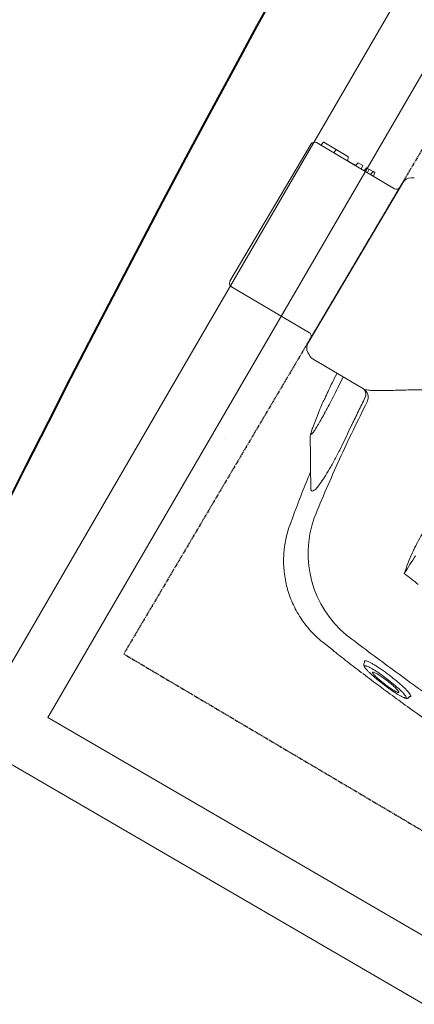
# Model space of a CAD drawing. Header units: millimetres. Extents: x 31882 to 271790, y -35693 to 24917.
# Tile 62 of 256: x 46797 to 46999, y 16457 to 16959. Entities that reach past the tile are written whole.
import ezdxf

# ---------------------------------------------------------------- set-up
doc = ezdxf.new("R2010")
doc.units = ezdxf.units.MM
doc.header["$MEASUREMENT"] = 0
doc.linetypes.add('11aa1PB-bd$0$11aa1PB-af$0$TRATTEGGIATA', pattern=[0.75, 0.5, -0.25])
doc.layers.add('CKD Equipments', color=252, linetype='Continuous', lineweight=0)
doc.layers.add('WALL', color=7, linetype='Continuous', lineweight=40)
doc.layers.add('EQUI.', color=4, linetype='Continuous')
doc.layers.add('FAINTEQUIP', color=253, linetype='Continuous')

# ---------------------------------------------------------------- blocks, each defined once
blk = doc.blocks.new('G$C4DC229AB')
at = {"linetype": 'Continuous', "lineweight": 0}
for p, q in [((142.15, 398.56), (141.8, 398.93)), ((142.15, 398.56), (142.58, 398.61)), ((120.79, 379.68), (121.25, 378.92)), ((121.17, 378.3), (121.15, 378.54)), ((121.55, 378.18), (121.17, 378.3)), ((106.05, 371.39), (101.16, 366.72)), ((101.17, 366.71), (101.18, 366.7)), ((90.56, 305.78), (90.55, 305.78)), ((106.87, 257.73), (109.66, 252.44)), ((134.48, 240.87), (110.51, 223.25)), ((124.81, 233.77), (122.08, 238.1)), ((108.85, 221.15), (108.23, 219.66)), ((108.81, 214.77), (164.68, 138.75)), ((109.97, 209.82), (72.9, 182.58)), ((120.45, 114.52), (72.47, 179.78)), ((123.24, 114.09), (160.31, 141.33)), ((169.18, 136.74), (170.79, 136.89)), ((144.47, 129.7), (145.82, 130.68)), ((145.82, 130.68), (147.23, 129.34)), ((147.23, 129.34), (150.29, 131.59)), ((147.36, 131.82), (148.35, 130.16)), ((148.88, 132.93), (150.29, 131.59)), ((150.25, 133.94), (151.12, 132.2)), ((150.29, 131.59), (151.12, 132.2)), ((138.17, 125.06), (141.72, 127.67)), ((141.72, 127.67), (143.13, 126.33)), ((143.13, 126.33), (145.34, 127.95)), ((144.47, 129.7), (145.34, 127.95)), ((126.94, 114.32), (138.34, 122.7)), ((132.82, 118.64), (131.35, 120.05)), ((138.44, 122.95), (138.08, 124.81)), ((123.24, 114.09), (125.13, 115.48)), ((126.61, 114.36), (125.44, 115.48)), ((132.62, 118.83), (132.61, 118.84))]:
    blk.add_line(p, q, dxfattribs=at)
at = {"linetype": 'Continuous', "lineweight": 0, "flags": 128}
blk.add_lwpolyline([(126.62, 114.35), (126.62, 114.35), (126.61, 114.36)], dxfattribs=at)
at = {"linetype": 'Continuous', "lineweight": 0}
for centre, radius, start, end in [((151.82, 326.43), 53.92, 135.3748, 205.244), ((130.87, 243.3), 4.49, 330.9915, 39.5157), ((131.51, 244.84), 4.96, 306.7844, 32.2627), ((113.47, 219.22), 5, 126.3153, 157.279), ((112.84, 217.73), 5, 157.279, 216.3153), ((108.78, 211.43), 2, 306.3153, 36.3153), ((74.09, 180.97), 2, 126.3153, 216.3153), ((161.49, 139.72), 2, 36.3153, 126.3153), ((168.71, 141.72), 5, 216.3153, 275.3515), ((138.32, 124.86), 0.25, 125.4289, 192.0182), ((138.19, 122.9), 0.25, 305.9988, 10.3815), ((125.28, 115.28), 0.25, 46.3153, 127.2347), ((122.06, 115.7), 2, 216.3153, 306.3153), ((126.79, 114.53), 0.25, 226.3153, 305.5125)]:
    blk.add_arc(centre, radius, start, end, dxfattribs=at)
for points, knots in [([(256.01, 500.32), (255.76, 500.17), (254.9, 499.64), (252.98, 498.25), (250.36, 496.25), (247.9, 494.28), (245.8, 492.56), (243.45, 490.61), (240.64, 488.26), (237.26, 485.42), (233.65, 482.39), (230.21, 479.51), (227.11, 476.92), (223.86, 474.22), (219.76, 470.8), (214.77, 466.67), (208.89, 461.78), (202.91, 456.81), (196.06, 451.1), (188.41, 444.69), (180, 437.59), (171.6, 430.45), (163.23, 423.26), (154.92, 416.08), (146.68, 408.87), (138.54, 401.66), (130.55, 394.48), (122.76, 387.37), (115.24, 380.36), (109.62, 375.03), (106.66, 372.12), (105.98, 371.46)], [0, 0, 0, 0, 0.00345, 0.046619, 0.089766, 0.112425, 0.13508, 0.158154, 0.181221, 0.209069, 0.237397, 0.25624, 0.275086, 0.294404, 0.313726, 0.346115, 0.37852, 0.411676, 0.44484, 0.491581, 0.538367, 0.585123, 0.633242, 0.681401, 0.729516, 0.779903, 0.830337, 0.880732, 0.93264, 0.98459, 1, 1, 1, 1]), ([(113.45, 364.31), (120.29, 370.66), (127.18, 376.97), (141.06, 389.49), (148.05, 395.7), (169.17, 414.19), (183.45, 426.33), (197.93, 438.28)], [0, 0, 0, 0, 0.25, 0.25, 0.5, 0.5, 1, 1, 1, 1]), ([(139.39, 398.82), (139.31, 398.79), (139, 398.66), (138.22, 398.18), (137.09, 397.41), (135.76, 396.4), (134.3, 395.22), (132.75, 393.9), (131.14, 392.47), (129.51, 390.98), (127.91, 389.44), (126.39, 387.92), (124.97, 386.44), (123.72, 385.07), (122.65, 383.81), (121.84, 382.75), (121.37, 382.07), (121.27, 381.84), (121.25, 381.8)], [0, 0, 0, 0, 0.024652, 0.093115, 0.161575, 0.22959, 0.297606, 0.365358, 0.433111, 0.501455, 0.569803, 0.639058, 0.708314, 0.778292, 0.84826, 0.918899, 0.989527, 1, 1, 1, 1]), ([(142.85, 398.13), (142.83, 398.04), (142.79, 397.77), (142.38, 397.04), (141.67, 395.98), (140.66, 394.68), (139.4, 393.2), (137.92, 391.57), (136.26, 389.84), (134.48, 388.08), (132.63, 386.33), (130.77, 384.66), (128.95, 383.1), (127.22, 381.7), (125.64, 380.5), (124.25, 379.52), (123.08, 378.79), (122.14, 378.31), (121.75, 378.23), (121.55, 378.18)], [0, 0, 0, 0, 0.033748, 0.0943765, 0.1550059, 0.2164046, 0.2778011, 0.3394988, 0.401186, 0.4625018, 0.5238027, 0.5842501, 0.6446877, 0.7043114, 0.7639324, 0.8229043, 0.8818778, 0.9409376, 1, 1, 1, 1]), ([(122.04, 380.98), (122.23, 381.06), (122.67, 381.26), (123.65, 381.87), (124.88, 382.72), (126.28, 383.78), (127.79, 385), (129.38, 386.35), (131, 387.8), (132.61, 389.31), (134.17, 390.85), (135.66, 392.37), (137, 393.83), (138.18, 395.19), (139.14, 396.39), (139.83, 397.36), (140.07, 397.8), (140.18, 398)], [0, 0, 0, 0, 0.051259, 0.120283, 0.188472, 0.25666, 0.324296, 0.39193, 0.459615, 0.527293, 0.595995, 0.664696, 0.734631, 0.804571, 0.875351, 0.946131, 1, 1, 1, 1]), ([(124.93, 385.11), (124.95, 385.16), (125.08, 385.47), (125.98, 386.59), (127.57, 388.35), (129.58, 390.36), (131.72, 392.32), (133.74, 394.03), (135.46, 395.32), (136.14, 395.67), (136.48, 395.84)], [0, 0, 0, 0, 0.025718, 0.168563, 0.309104, 0.450813, 0.590944, 0.727665, 0.867111, 1, 1, 1, 1]), ([(136.89, 395.36), (136.77, 395.13), (136.5, 394.59), (135.3, 393.12), (133.57, 391.24), (131.49, 389.21), (129.34, 387.29), (127.4, 385.74), (125.94, 384.72), (125.44, 384.51), (125.23, 384.43)], [0, 0, 0, 0, 0.104326, 0.2390748, 0.3747463, 0.5100267, 0.6439516, 0.7758487, 0.9059011, 1, 1, 1, 1]), ([(136.48, 395.84), (136.63, 395.89), (137.02, 396.01), (137.18, 395.84), (136.93, 395.43), (136.89, 395.36)], [0, 0, 0, 0, 0.3430891, 0.88625, 1, 1, 1, 1]), ([(141.8, 398.93), (141.66, 399.06), (141.36, 399.32), (140.83, 399.37), (140.36, 399.3), (140, 399.19), (139.72, 399.05), (139.31, 398.79)], [0, 0, 0, 0, 0.189682, 0.383118, 0.601033, 0.910563, 1, 1, 1, 1]), ([(140.18, 398), (140.22, 398.06), (140.41, 398.4), (140.52, 398.83), (140.37, 399.11), (139.95, 399.09), (139.54, 398.9), (139.39, 398.82)], [0, 0, 0, 0, 0.05833, 0.302284, 0.613601, 0.849253, 1, 1, 1, 1]), ([(142.58, 398.61), (142.63, 398.62), (142.86, 398.66), (142.94, 398.49), (142.87, 398.21), (142.85, 398.13)], [0, 0, 0, 0, 0.164294, 0.743142, 1, 1, 1, 1]), ([(124.67, 384.35), (124.65, 384.39), (124.6, 384.51), (124.79, 384.87), (124.93, 385.11)], [0, 0, 0, 0, 0.292267, 1, 1, 1, 1]), ([(121.27, 381.84), (121.03, 381.52), (120.82, 381.19), (120.7, 380.81), (120.61, 380.2), (120.73, 379.84), (120.79, 379.68)], [0, 0, 0, 0, 0.040319, 0.556981, 0.79767, 1, 1, 1, 1]), ([(121.25, 381.8), (121.15, 381.61), (120.93, 381.18), (120.97, 380.98), (120.99, 380.87)], [0, 0, 0, 0, 0.460027, 1, 1, 1, 1]), ([(120.99, 380.87), (121.06, 380.81), (121.21, 380.68), (121.59, 380.78), (121.88, 380.89), (121.96, 380.94), (122.04, 380.98)], [0, 0, 0, 0, 0.435282, 0.87053, 0.887642, 1, 1, 1, 1]), ([(125.23, 384.43), (125.14, 384.38), (124.8, 384.21), (124.73, 384.29), (124.67, 384.35)], [0, 0, 0, 0, 0.273671, 1, 1, 1, 1]), ([(121.15, 378.54), (121.14, 378.56), (121.12, 378.65), (121.2, 378.81), (121.25, 378.92)], [0, 0, 0, 0, 0.362557, 1, 1, 1, 1]), ([(101.15, 366.73), (100.56, 366.15), (99.05, 364.68), (96.84, 362.08), (94.53, 359), (92.45, 355.74), (90.55, 352.21), (88.87, 348.44), (87.47, 344.45), (86.4, 340.42), (85.66, 336.36), (85.24, 332.31), (85.13, 328.29), (85.32, 324.31), (85.8, 320.41), (86.56, 316.6), (87.58, 312.89), (88.87, 309.33), (89.85, 306.95), (90.46, 305.79), (90.48, 305.74)], [0, 0, 0, 0, 0.037673, 0.095878, 0.154189, 0.212585, 0.271048, 0.33568, 0.39959, 0.46265, 0.524915, 0.586431, 0.647228, 0.707328, 0.766741, 0.825471, 0.883514, 0.940856, 0.997479, 1, 1, 1, 1]), ([(161.9, 310.15), (159.9, 312.77), (157.93, 315.41), (155.09, 319.45), (154.16, 320.81), (152.81, 322.87), (152.37, 323.57), (151.51, 324.97), (151.09, 325.68), (150.69, 326.4)], [0, 0, 0, 0, 0.5, 0.5, 0.75, 0.75, 0.875, 0.875, 1, 1, 1, 1]), ([(90.52, 305.76), (94.11, 298.31), (98.28, 289.68), (102.92, 281.29), (103.57, 280.13)], [0, 0, 0, 0, 0.861575, 1, 1, 1, 1]), ([(135.7, 247.49), (132.82, 252.07), (127.06, 261.23), (118.78, 275.16), (110.73, 289.22), (105.61, 298.7), (103.06, 303.44)], [0, 0, 0, 0, 0.249615, 0.499229, 0.749614, 1, 1, 1, 1]), ([(126.2, 259.3), (126.2, 259.3), (125.13, 260.75), (123.51, 264.08), (120.4, 268.88), (117.23, 273.86), (113.99, 278.57), (110.99, 282.66), (108.35, 285.93), (106.12, 288.33), (104.4, 289.75), (103.27, 290.06), (102.75, 289.54), (102.86, 288.5), (102.9, 288.13)], [0, 0, 0, 0, 0.000001, 0.07749, 0.156459, 0.25141, 0.349211, 0.444694, 0.543101, 0.640433, 0.740837, 0.840407, 0.943195, 1, 1, 1, 1]), ([(102.84, 288.08), (102.98, 286.58), (103.3, 283.06), (103.83, 277.23), (104.45, 270.29), (104.88, 265.37), (105.1, 262.76)], [0, 0, 0, 0, 0.1790671, 0.418189, 0.6906263, 1, 1, 1, 1]), ([(105.1, 262.76), (105.11, 262.55), (105.17, 262.07), (105.33, 261.44), (105.61, 260.56), (106.03, 259.51), (106.48, 258.53), (106.74, 258.02)], [0, 0, 0, 0, 0.095307, 0.229075, 0.409095, 0.722588, 1, 1, 1, 1]), ([(122.08, 238.1), (121.22, 239.47), (119.48, 242.25), (116.94, 246.18), (114.52, 249.84), (112.3, 253.1), (110.29, 255.94), (108.58, 258.23), (107.22, 259.91), (106.27, 260.9), (105.74, 261.19), (105.66, 260.76), (105.99, 259.67), (106.58, 258.38), (106.87, 257.73)], [0, 0, 0, 0, 0.082182, 0.166764, 0.247017, 0.329479, 0.412022, 0.496967, 0.579727, 0.664898, 0.747476, 0.832441, 0.915021, 1, 1, 1, 1]), ([(126.2, 259.29), (126.2, 259.29), (126.2, 259.29), (126.2, 259.3), (126.2, 259.3), (126.2, 259.3)], [0, 0, 0, 0, 0.341802, 0.948176, 1, 1, 1, 1]), ([(126.2, 259.29), (126.2, 259.29), (126.2, 259.29), (126.2, 259.29), (126.2, 259.29), (126.2, 259.29), (126.2, 259.29)], [0, 0, 0, 0, 0.000000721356, 0.000000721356, 0.000000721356, 0.000001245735, 0.000001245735, 0.000001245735, 0.000001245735]), ([(134.34, 246.16), (132.96, 248.34), (131.59, 250.52), (129.56, 253.8), (128.54, 255.45), (127.37, 257.37), (126.87, 258.19), (126.53, 258.74), (126.37, 259.02), (126.2, 259.29)], [0, 0, 0, 0, 0.5, 0.5, 0.75, 0.875, 0.9375, 0.9375, 1, 1, 1, 1]), ([(109.66, 252.44), (110.84, 250.03), (112.4, 246.82), (114.44, 243.71), (114.94, 242.94)], [0, 0, 0, 0, 0.753677, 1, 1, 1, 1]), ([(186.93, 249.71), (185.53, 249.07), (184.12, 248.52), (181.25, 247.54), (179.8, 247.12), (176.93, 246.38), (175.51, 246.06), (172.67, 245.5), (171.26, 245.26), (168.46, 244.83), (167.07, 244.65), (165.01, 244.4), (164.32, 244.32), (162.97, 244.18), (162.3, 244.11), (158.98, 243.79), (156.43, 243.59), (152.79, 243.32), (151.6, 243.24), (149.87, 243.12), (149.3, 243.08), (148.19, 243), (147.65, 242.96), (144.99, 242.76), (143.06, 242.6), (140.91, 242.37), (140.5, 242.32), (139.7, 242.22), (139.31, 242.17), (138.22, 242.01), (137.57, 241.89), (135.83, 241.51), (134.98, 241.22), (134.48, 240.87)], [0, 0, 0, 0, 0.0625, 0.0625, 0.125, 0.125, 0.1875, 0.1875, 0.25, 0.25, 0.3125, 0.3125, 0.34375, 0.34375, 0.375, 0.375, 0.5, 0.5, 0.5625, 0.5625, 0.59375, 0.59375, 0.625, 0.625, 0.75, 0.75, 0.78125, 0.78125, 0.8125, 0.8125, 0.875, 0.875, 1, 1, 1, 1]), ([(114.96, 242.96), (116.27, 240.67), (118.47, 236.83), (120.9, 233.12), (121.89, 231.62)], [0, 0, 0, 0, 0.593547, 1, 1, 1, 1])]:
    blk.add_open_spline(points, degree=3, knots=knots, dxfattribs=at)
for points in [[(145.7, 336.18), (147.9, 338.21), (150.09, 340.26), (152.26, 342.32)], [(150.69, 326.4), (148.91, 329.6), (147.28, 332.88), (145.7, 336.18)], [(145.7, 336.18), (147.91, 333.31), (150.13, 330.5), (152.33, 327.74)]]:
    blk.add_open_spline(points, degree=3, dxfattribs=at)
at = {"layer": 'EQUI.'}
blk.add_line((61.9, 259.03, 4454.19), (61.95, 259.07, 4454.19), dxfattribs=at)
blk.add_line((61.9, 259.03, 4454.19), (61.95, 259.07, 4454.19), dxfattribs=at)
at = {"layer": 'FAINTEQUIP', "color": 4, "linetype": '11aa1PB-bd$0$11aa1PB-af$0$TRATTEGGIATA'}
for p, q in [((0, 362.6, 0.04), (507.64, 735.7, 0.04)), ((266.5, 0, 0.04), (0, 362.6, 0.04))]:
    blk.add_line(p, q, dxfattribs=at)

msp = doc.modelspace()

# ---------------------------------------------------------------- linework, layer by layer
at = {"layer": 'CKD Equipments'}
for points in [[(46871.76, 16766.02), (47377.13, 17635.08), (48020.27, 17261.08), (47413.79, 16218.17), (46770.66, 16592.17)], [(46811.89, 16603.08), (47388.04, 17593.84), (47979.03, 17250.17), (47402.88, 16259.41)]]:
    msp.add_lwpolyline(points, close=True, dxfattribs=at)
at = {"layer": 'WALL', "color": 2}
for radius, start, end in [(7777.08, 141.708854, 166.516628), (7626.25, 141.773277, 166.244763)]:
    msp.add_arc((53610.3, 13297.99), radius, start, end, dxfattribs=at)

# ---------------------------------------------------------------- block references
at = {"layer": 'CKD Equipments', "ltscale": 0.25, "xscale": -1.005552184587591, "yscale": 1.005552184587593, "zscale": 1.005552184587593, "rotation": 185.7069320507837}
msp.add_blockref('G$C4DC229AB', (46814.34, 16998.28, -57283.63), dxfattribs=at)

doc.saveas('drawing.dxf')
